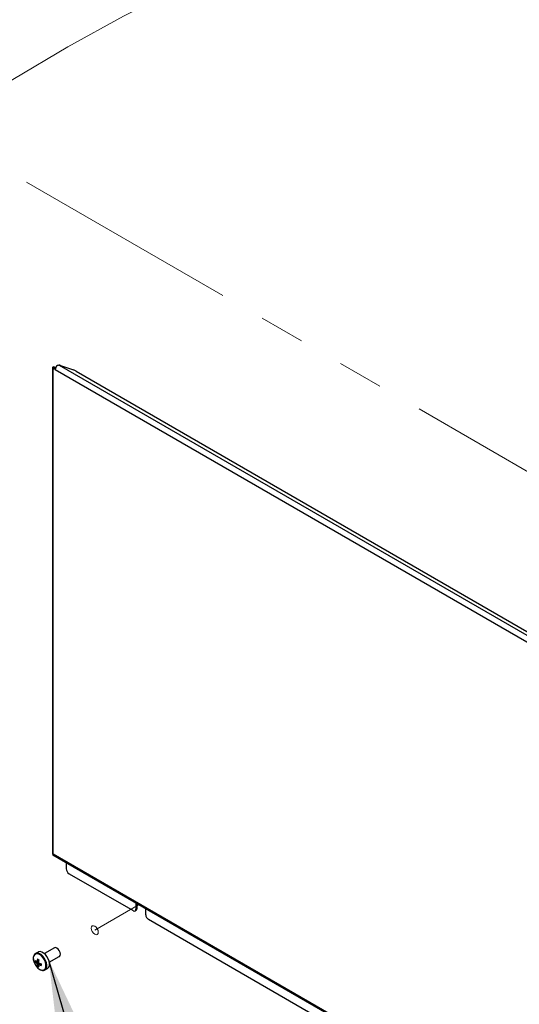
# Paper-space layout 'Sheet2' of a CAD drawing. Header units: millimetres. Extents: x 3 to 471, y 5 to 248.
# Tile 7 of 78: x 44 to 58, y 105 to 132. Entities that reach past the tile are written whole.
import ezdxf

# ---------------------------------------------------------------- set-up
doc = ezdxf.new("R2010")
doc.units = ezdxf.units.MM
doc.linetypes.add('PHANTOM', pattern=[12.7, 6.35, -1.27, 1.27, -1.27, 1.27, -1.27])
doc.layers.add('BOARDER', color=7, linetype='Continuous', lineweight=25)
doc.dimstyles.new('SLDDIMSTYLE0', dxfattribs={"dimtxt": 0.18, "dimasz": 3.302, "dimexe": 0, "dimexo": 0.0625, "dimgap": 0, "dimtad": 0, "dimtih": 1, "dimtoh": 1, "dimdec": 0, "dimrnd": 1e-09, "dimzin": 0, "dimdsep": 46, "dimtxsty": 'Standard', "dimsah": 1, "dimcen": 0.09, "dimadec": 0, "dimazin": 0, "dimtfac": 3.302, "dimtdec": 0, "dimtofl": 0, "dimtmove": 0, "dimatfit": 3, "dimfxl": 0, "dimfrac": 2, "dimtolj": 1, "dimtzin": 0, "dimarcsym": 0})

psp = doc.layouts.new('Sheet2')

# ---------------------------------------------------------------- linework, layer by layer
at = {"color": 7, "linetype": 'PHANTOM', "lineweight": 18}
for p, q in [((32.933, 133.877), (58.766, 118.964)), ((45.841, 106.585), (47.085, 107.303))]:
    psp.add_line(p, q, dxfattribs=at)
at = {"color": 7, "linetype": 'Continuous', "lineweight": 25}
for p, q in [((44.848, 122.409), (66.518, 109.898)), ((44.654, 122.326), (44.654, 108.726)), ((44.698, 122.324), (44.654, 122.323)), ((44.711, 122.336), (44.68, 122.354)), ((44.711, 122.308), (44.68, 122.29)), ((44.68, 108.722), (44.68, 122.29)), ((44.735, 122.281), (44.68, 122.29)), ((44.734, 122.331), (44.703, 122.349)), ((44.737, 122.304), (44.711, 122.308)), ((44.743, 122.325), (44.734, 122.331)), ((44.735, 122.281), (66.419, 109.762)), ((44.884, 122.398), (45.246, 122.27)), ((45.322, 122.236), (66.46, 110.033)), ((44.67, 108.697), (66.52, 96.083)), ((44.68, 108.722), (66.474, 96.14)), ((45.045, 108.302), (45.045, 108.481)), ((45.123, 108.166), (46.915, 107.132)), ((46.993, 107.356), (46.993, 107.177)), ((47.025, 107.195), (47.025, 107.338)), ((46.97, 107.126), (47.002, 107.144)), ((47.025, 107.195), (46.993, 107.177)), ((47.268, 107.018), (47.268, 107.197)), ((64.592, 96.927), (47.347, 106.882)), ((44.254, 105.973), (44.179, 105.93)), ((44.71, 106.092), (44.429, 105.93)), ((44.168, 105.693), (44.265, 105.712)), ((44.234, 105.58), (44.3, 105.657)), ((44.264, 105.61), (44.274, 105.616)), ((44.568, 105.689), (44.848, 105.851)), ((44.443, 105.473), (44.518, 105.516))]:
    psp.add_line(p, q, dxfattribs=at)
at = {"color": 8, "linetype": 'Continuous', "lineweight": 25}
psp.add_line((44.711, 122.336), (44.711, 122.308), dxfattribs=at)
at = {"color": 7, "linetype": 'Continuous', "lineweight": 25, "flags": 128}
for points in [[(44.654, 108.726), (44.654, 108.719), (44.657, 108.713)], [(44.518, 105.516), (44.524, 105.52), (44.553, 105.551), (44.569, 105.597), (44.572, 105.654), (44.561, 105.718), (44.537, 105.784), (44.502, 105.846), (44.459, 105.901), (44.409, 105.945), (44.359, 105.974), (44.31, 105.985), (44.267, 105.979), (44.254, 105.973)], [(44.848, 105.851), (44.849, 105.852), (44.87, 105.877), (44.877, 105.916), (44.869, 105.964), (44.848, 106.013), (44.816, 106.056), (44.778, 106.086), (44.74, 106.098), (44.71, 106.092)]]:
    psp.add_lwpolyline(points, dxfattribs=at)
at = {"color": 7, "linetype": 'PHANTOM', "lineweight": 18, "flags": 128}
psp.add_lwpolyline([(45.743, 106.641), (45.75, 106.68), (45.771, 106.705), (45.803, 106.711), (45.841, 106.698), (45.879, 106.668), (45.91, 106.625), (45.932, 106.576), (45.939, 106.528), (45.932, 106.489), (45.91, 106.464), (45.879, 106.458), (45.841, 106.471), (45.803, 106.501), (45.771, 106.544), (45.75, 106.594), (45.743, 106.641)], dxfattribs=at)
at = {"color": 8, "linetype": 'Continuous', "lineweight": 25, "flags": 128}
for points in [[(44.299, 105.485), (44.349, 105.465), (44.395, 105.464), (44.433, 105.481), (44.46, 105.515), (44.474, 105.563), (44.474, 105.623), (44.459, 105.687), (44.431, 105.753), (44.392, 105.813), (44.345, 105.864), (44.295, 105.901), (44.244, 105.921), (44.198, 105.923), (44.16, 105.906), (44.133, 105.871), (44.119, 105.823), (44.12, 105.764), (44.135, 105.699), (44.141, 105.681)], [(44.441, 105.472), (44.449, 105.477), (44.478, 105.508), (44.494, 105.554), (44.497, 105.611), (44.486, 105.675), (44.462, 105.74), (44.427, 105.803), (44.384, 105.858), (44.335, 105.902), (44.284, 105.93), (44.235, 105.942), (44.192, 105.936), (44.177, 105.929)]]:
    psp.add_lwpolyline(points, dxfattribs=at)
at = {"color": 7, "linetype": 'Continuous', "lineweight": 25}
for centre, radius, start, end in [((44.736, 121.979), 0.443, 70.5428, 75.3937), ((44.7, 122.332), 0.0467, 191.369, 244.7335), ((44.682, 122.313), 0.0412, 60.7888, 94.0305), ((44.721, 122.329), 0.0234, 191.369, 244.7335), ((44.714, 122.295), 0.0412, 60.7888, 94.0305), ((44.89, 122.273), 0.156, 127.2302, 177.1342), ((45.095, 121.833), 0.463, 60.7183, 70.9709), ((44.686, 108.724), 0.031, 214.4635, 239.8446), ((45.215, 108.31), 0.171, 182.6055, 237.3945), ((46.945, 107.169), 0.0485, 230.7967, 9.214), ((46.97, 107.189), 0.0548, 305.0133, 6.2988), ((47.439, 107.026), 0.171, 182.6055, 237.3945), ((44.507, 105.814), 0.389, 200.1027, 237.674), ((44.381, 105.952), 0.301, 224.6787, 234.822), ((44.477, 105.72), 0.31, 176.1954, 184.8838), ((44.381, 105.905), 0.301, 224.6787, 234.822), ((44.225, 105.695), 0.02, 95.1301, 147.0508), ((44.3, 105.695), 0.0985, 201.5033, 219.2202), ((44.763, 105.669), 0.542, 168.2101, 175.1029), ((44.53, 105.666), 0.308, 186.2623, 196.3111), ((44.706, 106.571), 0.922, 239.1045, 241.9922), ((44.804, 105.646), 0.542, 168.2101, 175.1029), ((44.187, 105.63), 0.0985, 21.5033, 39.2202), ((44.262, 105.63), 0.02, 275.1301, 327.0508), ((44.571, 105.643), 0.308, 186.2623, 196.3111), ((44.5, 106.162), 0.543, 245.9769, 252.8166), ((44.5, 106.115), 0.543, 245.9769, 252.8166), ((45.251, 105.628), 0.912, 179.0638, 182.0154), ((44.404, 105.833), 0.304, 236.1722, 244.9245)]:
    psp.add_arc(centre, radius, start, end, dxfattribs=at)
for major_axis, ratio, start_param, end_param in [((0.0889, 0.0451), 0.057374, 3.374294, 3.897893), ((0.0835, 0.0544), 0.057514, 2.385283, 2.908882)]:
    psp.add_ellipse((44.742, 108.758), major_axis=major_axis, ratio=ratio, start_param=start_param, end_param=end_param, dxfattribs=at)
at = {"color": 7, "linetype": 'PHANTOM', "lineweight": 18}
psp.add_open_spline([(22.398, 98.873), (26.958, 126.079), (48.567, 134.177), (63.312, 138.822)], degree=3, dxfattribs=at)
at = {"color": 7, "linetype": 'Continuous', "lineweight": 25}
for points, knots in [([(44.796, 122.397), (44.804, 122.402), (44.821, 122.412), (44.839, 122.41), (44.848, 122.409)], [0, 0, 0, 0, 0.5055701, 1, 1, 1, 1]), ([(44.68, 122.354), (44.676, 122.353), (44.667, 122.35), (44.659, 122.343), (44.654, 122.334), (44.654, 122.326), (44.654, 122.323)], [0, 0, 0, 0, 0.243857, 0.492936, 0.745569, 1, 1, 1, 1]), ([(44.711, 122.336), (44.709, 122.336), (44.705, 122.336), (44.701, 122.334), (44.698, 122.33), (44.698, 122.326), (44.698, 122.324)], [0, 0, 0, 0, 0.254542, 0.505274, 0.753328, 1, 1, 1, 1]), ([(44.178, 105.927), (44.175, 105.926), (44.158, 105.919), (44.138, 105.892), (44.12, 105.848), (44.115, 105.795), (44.122, 105.738), (44.135, 105.699), (44.142, 105.681)], [0, 0, 0, 0, 0.043843, 0.232762, 0.42214, 0.619993, 0.82392, 1, 1, 1, 1]), ([(44.208, 105.659), (44.213, 105.661), (44.232, 105.67), (44.251, 105.68), (44.265, 105.687)], [0, 0, 0, 0, 0.232982, 1, 1, 1, 1]), ([(44.223, 105.715), (44.227, 105.717), (44.243, 105.724), (44.258, 105.732), (44.27, 105.738)], [0, 0, 0, 0, 0.260306, 1, 1, 1, 1]), ([(44.278, 105.67), (44.264, 105.66), (44.246, 105.648), (44.228, 105.635), (44.224, 105.633)], [0, 0, 0, 0, 0.776074, 1, 1, 1, 1]), ([(44.323, 105.649), (44.312, 105.641), (44.298, 105.631), (44.283, 105.621), (44.279, 105.619)], [0, 0, 0, 0, 0.746292, 1, 1, 1, 1]), ([(44.301, 105.484), (44.31, 105.479), (44.336, 105.466), (44.376, 105.457), (44.416, 105.459), (44.434, 105.47), (44.44, 105.474)], [0, 0, 0, 0, 0.1829568, 0.531538, 0.8380348, 1, 1, 1, 1])]:
    psp.add_open_spline(points, degree=3, knots=knots, dxfattribs=at)

# ---------------------------------------------------------------- leaders
at = {"layer": 'BOARDER'}
psp.add_leader([(44.549, 105.756), (49.562, 88.375)], dimstyle='SLDDIMSTYLE0', dxfattribs=at)

doc.saveas('drawing.dxf')
